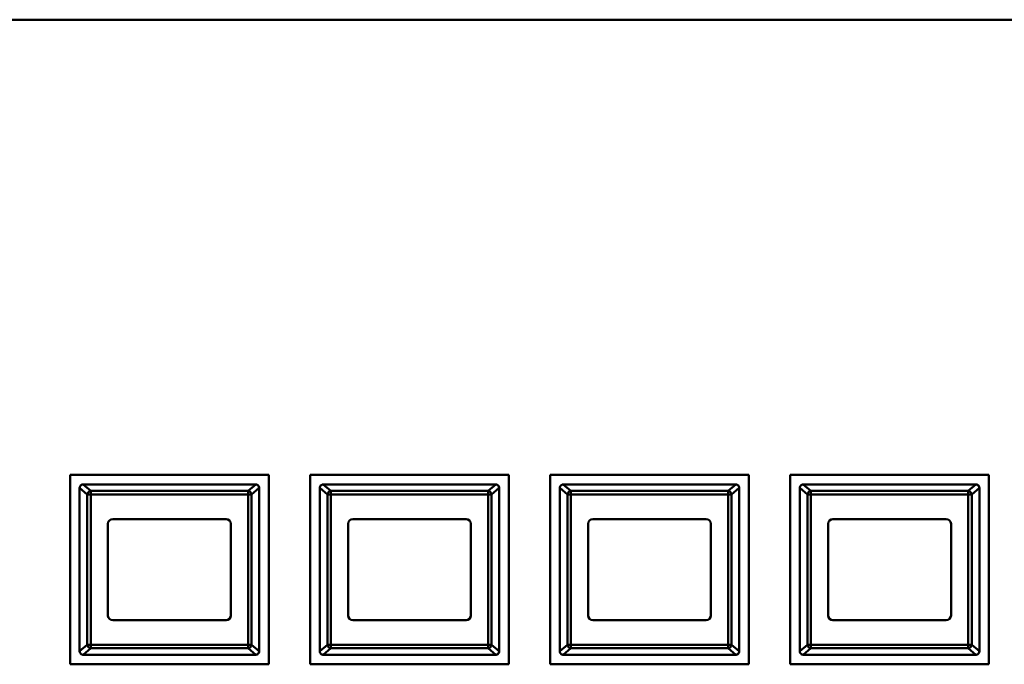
# Model space of a CAD drawing. Header units: inches. Extents: x 7.4 to 53, y 27.5 to 52.4.
# Tile 53 of 128: x 29.3 to 33.4, y 37.3 to 40. Entities that reach past the tile are written whole.
import ezdxf

# ---------------------------------------------------------------- set-up
doc = ezdxf.new("R2010")
doc.units = ezdxf.units.IN
doc.header["$MEASUREMENT"] = 0
doc.layers.add('Visible Edges(ANSI)', color=7, linetype='Continuous', lineweight=50)
doc.layers.add('Visible Tangent Edges(ANSI)', color=7, linetype='Continuous', lineweight=50)

msp = doc.modelspace()

# ---------------------------------------------------------------- linework, layer by layer
at = {"layer": 'Visible Edges(ANSI)'}
for p, q in [((51.9798, 39.9812), (24.2098, 39.9812)), ((29.5548, 37.2975), (29.5548, 38.0865)), ((29.5548, 38.0865), (30.3828, 38.0865)), ((30.3828, 38.0865), (30.3828, 37.2975)), ((30.5548, 38.0865), (31.3828, 38.0865)), ((30.5548, 37.2975), (30.5548, 38.0865)), ((31.3828, 38.0865), (31.3828, 37.2975)), ((31.5548, 38.0865), (32.3828, 38.0865)), ((31.5548, 37.2975), (31.5548, 38.0865)), ((32.3828, 38.0865), (32.3828, 37.2975)), ((32.5548, 37.2975), (32.5548, 38.0865)), ((32.5548, 38.0865), (33.3828, 38.0865)), ((33.3828, 38.0865), (33.3828, 37.2975)), ((29.5948, 38.0313), (29.5948, 37.3523)), ((30.3278, 38.0463), (29.6098, 38.0463)), ((30.3278, 38.0463), (30.3279, 38.0463)), ((30.3428, 37.3523), (30.3428, 38.0313)), ((30.3429, 38.0313), (30.3429, 37.3523)), ((30.5948, 38.0313), (30.5948, 37.3523)), ((31.3278, 38.0463), (30.6098, 38.0463)), ((31.3278, 38.0463), (31.3279, 38.0463)), ((31.3428, 37.3523), (31.3428, 38.0313)), ((31.3429, 38.0313), (31.3429, 37.3523)), ((31.5948, 38.0313), (31.5948, 37.3523)), ((32.3278, 38.0463), (31.6098, 38.0463)), ((32.3278, 38.0463), (32.3279, 38.0463)), ((32.3428, 37.3523), (32.3428, 38.0313)), ((32.3429, 38.0313), (32.3429, 37.3523)), ((32.5948, 38.0313), (32.5948, 37.3523)), ((33.3278, 38.0463), (32.6098, 38.0463)), ((33.3278, 38.0463), (33.3279, 38.0463)), ((33.3428, 37.3523), (33.3428, 38.0313)), ((33.3429, 38.0313), (33.3429, 37.3523)), ((29.7328, 37.9023), (30.2048, 37.9023)), ((30.7328, 37.9023), (31.2048, 37.9023)), ((31.7328, 37.9023), (32.2048, 37.9023)), ((32.7328, 37.9023), (33.2048, 37.9023)), ((29.7128, 37.5013), (29.7128, 37.8823)), ((30.2248, 37.8823), (30.2248, 37.5013)), ((30.7128, 37.5013), (30.7128, 37.8823)), ((31.2248, 37.8823), (31.2248, 37.5013)), ((31.7128, 37.5013), (31.7128, 37.8823)), ((32.2248, 37.8823), (32.2248, 37.5013)), ((32.7128, 37.5013), (32.7128, 37.8823)), ((33.2248, 37.8823), (33.2248, 37.5013)), ((30.2048, 37.4813), (29.7328, 37.4813)), ((31.2048, 37.4813), (30.7328, 37.4813)), ((32.2048, 37.4813), (31.7328, 37.4813)), ((33.2048, 37.4813), (32.7328, 37.4813)), ((29.6098, 37.3373), (30.3278, 37.3373)), ((30.3279, 37.3373), (30.3278, 37.3373)), ((30.6098, 37.3373), (31.3278, 37.3373)), ((31.3279, 37.3373), (31.3278, 37.3373)), ((31.6098, 37.3373), (32.3278, 37.3373)), ((32.3279, 37.3373), (32.3278, 37.3373)), ((32.6098, 37.3373), (33.3278, 37.3373)), ((33.3279, 37.3373), (33.3278, 37.3373)), ((30.3828, 37.2975), (29.5548, 37.2975)), ((31.3828, 37.2975), (30.5548, 37.2975)), ((32.3828, 37.2975), (31.5548, 37.2975)), ((33.3828, 37.2975), (32.5548, 37.2975))]:
    msp.add_line(p, q, dxfattribs=at)
for centre, radius, start, end in [((29.6098, 38.0313), 0.015, 177.7541, 180), ((29.6098, 38.0313), 0.015, 90, 91.6647), ((30.3278, 38.0313), 0.015, 88.3353, 90), ((30.3279, 38.0313), 0.015, 0, 88.359), ((30.3278, 38.0313), 0.015, 0, 2.2459), ((30.6098, 38.0313), 0.015, 177.7541, 180), ((30.6098, 38.0313), 0.015, 90, 91.6647), ((31.3278, 38.0313), 0.015, 88.3353, 90), ((31.3279, 38.0313), 0.015, 0, 88.359), ((31.3278, 38.0313), 0.015, 0, 2.2459), ((31.6098, 38.0313), 0.015, 177.7541, 180), ((31.6098, 38.0313), 0.015, 90, 91.6647), ((32.3278, 38.0313), 0.015, 88.3353, 90), ((32.3279, 38.0313), 0.015, 0, 88.359), ((32.3278, 38.0313), 0.015, 0, 2.2459), ((32.6098, 38.0313), 0.015, 177.7541, 180), ((32.6098, 38.0313), 0.015, 90, 91.6647), ((33.3278, 38.0313), 0.015, 88.3353, 90), ((33.3279, 38.0313), 0.015, 0, 88.359), ((33.3278, 38.0313), 0.015, 0, 2.2459), ((29.7328, 37.8823), 0.02, 90, 180), ((30.2048, 37.8823), 0.02, 0, 90), ((30.7328, 37.8823), 0.02, 90, 180), ((31.2048, 37.8823), 0.02, 0, 90), ((31.7328, 37.8823), 0.02, 90, 180), ((32.2048, 37.8823), 0.02, 0, 90), ((32.7328, 37.8823), 0.02, 90, 180), ((33.2048, 37.8823), 0.02, 0, 90), ((29.7328, 37.5013), 0.02, 180, 270), ((30.2048, 37.5013), 0.02, 270, 0), ((30.7328, 37.5013), 0.02, 180, 270), ((31.2048, 37.5013), 0.02, 270, 0), ((31.7328, 37.5013), 0.02, 180, 270), ((32.2048, 37.5013), 0.02, 270, 0), ((32.7328, 37.5013), 0.02, 180, 270), ((33.2048, 37.5013), 0.02, 270, 0), ((29.6098, 37.3523), 0.015, 180, 182.2459), ((29.6098, 37.3523), 0.015, 268.3353, 270), ((30.3278, 37.3523), 0.015, 270, 271.6647), ((30.3279, 37.3523), 0.015, 271.641, 0), ((30.3278, 37.3523), 0.015, 357.7541, 0), ((30.6098, 37.3523), 0.015, 180, 182.2459), ((30.6098, 37.3523), 0.015, 268.3353, 270), ((31.3278, 37.3523), 0.015, 270, 271.6647), ((31.3279, 37.3523), 0.015, 271.641, 0), ((31.3278, 37.3523), 0.015, 357.7541, 0), ((31.6098, 37.3523), 0.015, 180, 182.2459), ((31.6098, 37.3523), 0.015, 268.3353, 270), ((32.3278, 37.3523), 0.015, 270, 271.6647), ((32.3279, 37.3523), 0.015, 271.641, 0), ((32.3278, 37.3523), 0.015, 357.7541, 0), ((32.6098, 37.3523), 0.015, 180, 182.2459), ((32.6098, 37.3523), 0.015, 268.3353, 270), ((33.3278, 37.3523), 0.015, 270, 271.6647), ((33.3279, 37.3523), 0.015, 271.641, 0), ((33.3278, 37.3523), 0.015, 357.7541, 0)]:
    msp.add_arc(centre, radius, start, end, dxfattribs=at)
for points, knots in [([(29.5949, 38.0319), (29.5949, 38.034), (29.5956, 38.0364), (29.5969, 38.0389), (29.5973, 38.0396), (29.5981, 38.0406), (29.5985, 38.0412), (29.5995, 38.0423), (29.6004, 38.043), (29.6023, 38.0444), (29.604, 38.0452), (29.6067, 38.046), (29.608, 38.0463), (29.6094, 38.0463)], [-0.47517162, -0.47517162, -0.47517162, -0.47517162, -0.4593497, -0.4593497, -0.45391807, -0.45391807, -0.44954667, -0.44954667, -0.44251629, -0.44251629, -0.43082103, -0.43082103, -0.42105754, -0.42105754, -0.42105754, -0.42105754]), ([(30.3283, 38.0463), (30.3297, 38.0463), (30.331, 38.046), (30.3337, 38.0452), (30.3353, 38.0444), (30.3373, 38.043), (30.3382, 38.0423), (30.3392, 38.0412), (30.3396, 38.0406), (30.3404, 38.0396), (30.3408, 38.0389), (30.3421, 38.0364), (30.3428, 38.034), (30.3428, 38.0319)], [-0.08937412, -0.08937412, -0.08937412, -0.08937412, -0.07961062, -0.07961062, -0.06791536, -0.06791536, -0.06088498, -0.06088498, -0.05651358, -0.05651358, -0.05108195, -0.05108195, -0.03526003, -0.03526003, -0.03526003, -0.03526003]), ([(30.5949, 38.0319), (30.5949, 38.034), (30.5956, 38.0364), (30.5969, 38.0389), (30.5973, 38.0396), (30.5981, 38.0406), (30.5985, 38.0412), (30.5995, 38.0423), (30.6004, 38.043), (30.6023, 38.0444), (30.604, 38.0452), (30.6067, 38.046), (30.608, 38.0463), (30.6094, 38.0463)], [-0.47517162, -0.47517162, -0.47517162, -0.47517162, -0.4593497, -0.4593497, -0.45391807, -0.45391807, -0.44954667, -0.44954667, -0.44251629, -0.44251629, -0.43082103, -0.43082103, -0.42105754, -0.42105754, -0.42105754, -0.42105754]), ([(31.3283, 38.0463), (31.3297, 38.0463), (31.331, 38.046), (31.3337, 38.0452), (31.3353, 38.0444), (31.3373, 38.043), (31.3382, 38.0423), (31.3392, 38.0412), (31.3396, 38.0406), (31.3404, 38.0396), (31.3408, 38.0389), (31.3421, 38.0364), (31.3428, 38.034), (31.3428, 38.0319)], [-0.08937412, -0.08937412, -0.08937412, -0.08937412, -0.07961062, -0.07961062, -0.06791536, -0.06791536, -0.06088498, -0.06088498, -0.05651358, -0.05651358, -0.05108195, -0.05108195, -0.03526003, -0.03526003, -0.03526003, -0.03526003]), ([(31.5949, 38.0319), (31.5949, 38.034), (31.5956, 38.0364), (31.5969, 38.0389), (31.5973, 38.0396), (31.5981, 38.0406), (31.5985, 38.0412), (31.5995, 38.0423), (31.6004, 38.043), (31.6023, 38.0444), (31.604, 38.0452), (31.6067, 38.046), (31.608, 38.0463), (31.6094, 38.0463)], [-0.47517162, -0.47517162, -0.47517162, -0.47517162, -0.4593497, -0.4593497, -0.45391807, -0.45391807, -0.44954667, -0.44954667, -0.44251629, -0.44251629, -0.43082103, -0.43082103, -0.42105754, -0.42105754, -0.42105754, -0.42105754]), ([(32.3283, 38.0463), (32.3297, 38.0463), (32.331, 38.046), (32.3337, 38.0452), (32.3353, 38.0444), (32.3373, 38.043), (32.3382, 38.0423), (32.3392, 38.0412), (32.3396, 38.0406), (32.3404, 38.0396), (32.3408, 38.0389), (32.3421, 38.0364), (32.3428, 38.034), (32.3428, 38.0319)], [-0.08937412, -0.08937412, -0.08937412, -0.08937412, -0.07961062, -0.07961062, -0.06791536, -0.06791536, -0.06088498, -0.06088498, -0.05651358, -0.05651358, -0.05108195, -0.05108195, -0.03526003, -0.03526003, -0.03526003, -0.03526003]), ([(32.5949, 38.0319), (32.5949, 38.034), (32.5956, 38.0364), (32.5969, 38.0389), (32.5973, 38.0396), (32.5981, 38.0406), (32.5985, 38.0412), (32.5995, 38.0423), (32.6004, 38.043), (32.6023, 38.0444), (32.604, 38.0452), (32.6067, 38.046), (32.608, 38.0463), (32.6094, 38.0463)], [-0.47517162, -0.47517162, -0.47517162, -0.47517162, -0.4593497, -0.4593497, -0.45391807, -0.45391807, -0.44954667, -0.44954667, -0.44251629, -0.44251629, -0.43082103, -0.43082103, -0.42105754, -0.42105754, -0.42105754, -0.42105754]), ([(33.3283, 38.0463), (33.3297, 38.0463), (33.331, 38.046), (33.3337, 38.0452), (33.3353, 38.0444), (33.3373, 38.043), (33.3382, 38.0423), (33.3392, 38.0412), (33.3396, 38.0406), (33.3404, 38.0396), (33.3408, 38.0389), (33.3421, 38.0364), (33.3428, 38.034), (33.3428, 38.0319)], [-0.08937412, -0.08937412, -0.08937412, -0.08937412, -0.07961062, -0.07961062, -0.06791536, -0.06791536, -0.06088498, -0.06088498, -0.05651358, -0.05651358, -0.05108195, -0.05108195, -0.03526003, -0.03526003, -0.03526003, -0.03526003]), ([(29.6094, 37.3373), (29.608, 37.3374), (29.6067, 37.3376), (29.604, 37.3384), (29.6023, 37.3392), (29.6004, 37.3407), (29.5995, 37.3414), (29.5985, 37.3425), (29.5981, 37.343), (29.5973, 37.3441), (29.5969, 37.3448), (29.5956, 37.3473), (29.5949, 37.3496), (29.5949, 37.3517)], [-0.08937412, -0.08937412, -0.08937412, -0.08937412, -0.07961062, -0.07961062, -0.06791536, -0.06791536, -0.06088498, -0.06088498, -0.05651358, -0.05651358, -0.05108195, -0.05108195, -0.03526003, -0.03526003, -0.03526003, -0.03526003]), ([(30.3428, 37.3517), (30.3428, 37.3496), (30.3421, 37.3473), (30.3408, 37.3448), (30.3404, 37.3441), (30.3396, 37.343), (30.3392, 37.3425), (30.3382, 37.3414), (30.3373, 37.3407), (30.3353, 37.3392), (30.3337, 37.3384), (30.331, 37.3376), (30.3297, 37.3374), (30.3283, 37.3373)], [-0.47517162, -0.47517162, -0.47517162, -0.47517162, -0.4593497, -0.4593497, -0.45391807, -0.45391807, -0.44954667, -0.44954667, -0.44251629, -0.44251629, -0.43082103, -0.43082103, -0.42105754, -0.42105754, -0.42105754, -0.42105754]), ([(30.6094, 37.3373), (30.608, 37.3374), (30.6067, 37.3376), (30.604, 37.3384), (30.6023, 37.3392), (30.6004, 37.3407), (30.5995, 37.3414), (30.5985, 37.3425), (30.5981, 37.343), (30.5973, 37.3441), (30.5969, 37.3448), (30.5956, 37.3473), (30.5949, 37.3496), (30.5949, 37.3517)], [-0.08937412, -0.08937412, -0.08937412, -0.08937412, -0.07961062, -0.07961062, -0.06791536, -0.06791536, -0.06088498, -0.06088498, -0.05651358, -0.05651358, -0.05108195, -0.05108195, -0.03526003, -0.03526003, -0.03526003, -0.03526003]), ([(31.3428, 37.3517), (31.3428, 37.3496), (31.3421, 37.3473), (31.3408, 37.3448), (31.3404, 37.3441), (31.3396, 37.343), (31.3392, 37.3425), (31.3382, 37.3414), (31.3373, 37.3407), (31.3353, 37.3392), (31.3337, 37.3384), (31.331, 37.3376), (31.3297, 37.3374), (31.3283, 37.3373)], [-0.47517162, -0.47517162, -0.47517162, -0.47517162, -0.4593497, -0.4593497, -0.45391807, -0.45391807, -0.44954667, -0.44954667, -0.44251629, -0.44251629, -0.43082103, -0.43082103, -0.42105754, -0.42105754, -0.42105754, -0.42105754]), ([(31.6094, 37.3373), (31.608, 37.3374), (31.6067, 37.3376), (31.604, 37.3384), (31.6023, 37.3392), (31.6004, 37.3407), (31.5995, 37.3414), (31.5985, 37.3425), (31.5981, 37.343), (31.5973, 37.3441), (31.5969, 37.3448), (31.5956, 37.3473), (31.5949, 37.3496), (31.5949, 37.3517)], [-0.08937412, -0.08937412, -0.08937412, -0.08937412, -0.07961062, -0.07961062, -0.06791536, -0.06791536, -0.06088498, -0.06088498, -0.05651358, -0.05651358, -0.05108195, -0.05108195, -0.03526003, -0.03526003, -0.03526003, -0.03526003]), ([(32.3428, 37.3517), (32.3428, 37.3496), (32.3421, 37.3473), (32.3408, 37.3448), (32.3404, 37.3441), (32.3396, 37.343), (32.3392, 37.3425), (32.3382, 37.3414), (32.3373, 37.3407), (32.3353, 37.3392), (32.3337, 37.3384), (32.331, 37.3376), (32.3297, 37.3374), (32.3283, 37.3373)], [-0.47517162, -0.47517162, -0.47517162, -0.47517162, -0.4593497, -0.4593497, -0.45391807, -0.45391807, -0.44954667, -0.44954667, -0.44251629, -0.44251629, -0.43082103, -0.43082103, -0.42105754, -0.42105754, -0.42105754, -0.42105754]), ([(32.6094, 37.3373), (32.608, 37.3374), (32.6067, 37.3376), (32.604, 37.3384), (32.6023, 37.3392), (32.6004, 37.3407), (32.5995, 37.3414), (32.5985, 37.3425), (32.5981, 37.343), (32.5973, 37.3441), (32.5969, 37.3448), (32.5956, 37.3473), (32.5949, 37.3496), (32.5949, 37.3517)], [-0.08937412, -0.08937412, -0.08937412, -0.08937412, -0.07961062, -0.07961062, -0.06791536, -0.06791536, -0.06088498, -0.06088498, -0.05651358, -0.05651358, -0.05108195, -0.05108195, -0.03526003, -0.03526003, -0.03526003, -0.03526003]), ([(33.3428, 37.3517), (33.3428, 37.3496), (33.3421, 37.3473), (33.3408, 37.3448), (33.3404, 37.3441), (33.3396, 37.343), (33.3392, 37.3425), (33.3382, 37.3414), (33.3373, 37.3407), (33.3353, 37.3392), (33.3337, 37.3384), (33.331, 37.3376), (33.3297, 37.3374), (33.3283, 37.3373)], [-0.47517162, -0.47517162, -0.47517162, -0.47517162, -0.4593497, -0.4593497, -0.45391807, -0.45391807, -0.44954667, -0.44954667, -0.44251629, -0.44251629, -0.43082103, -0.43082103, -0.42105754, -0.42105754, -0.42105754, -0.42105754])]:
    msp.add_open_spline(points, degree=3, knots=knots, dxfattribs=at)
at = {"layer": 'Visible Tangent Edges(ANSI)'}
for p, q in [((29.5949, 38.0319), (29.6267, 38.0046)), ((29.6411, 38.0192), (29.6094, 38.0463)), ((30.3283, 38.0463), (30.2966, 38.0192)), ((30.311, 38.0046), (30.3428, 38.0319)), ((30.5949, 38.0319), (30.6267, 38.0046)), ((30.6411, 38.0192), (30.6094, 38.0463)), ((31.3283, 38.0463), (31.2966, 38.0192)), ((31.311, 38.0046), (31.3428, 38.0319)), ((31.5949, 38.0319), (31.6267, 38.0046)), ((31.6411, 38.0192), (31.6094, 38.0463)), ((32.3283, 38.0463), (32.2966, 38.0192)), ((32.311, 38.0046), (32.3428, 38.0319)), ((32.5949, 38.0319), (32.6267, 38.0046)), ((32.6411, 38.0192), (32.6094, 38.0463)), ((33.3283, 38.0463), (33.2966, 38.0192)), ((33.311, 38.0046), (33.3428, 38.0319)), ((29.6267, 38.0046), (29.6267, 37.379)), ((29.6267, 38.0046), (29.6411, 38.0046)), ((30.2966, 38.0192), (29.6411, 38.0192)), ((29.6411, 38.0046), (29.6411, 38.0192)), ((29.6411, 37.379), (29.6411, 38.0046)), ((29.6411, 38.0046), (30.2966, 38.0046)), ((30.2966, 38.0192), (30.2966, 38.0046)), ((30.2966, 38.0046), (30.311, 38.0046)), ((30.2966, 38.0046), (30.2966, 37.379)), ((30.311, 37.379), (30.311, 38.0046)), ((30.6267, 38.0046), (30.6267, 37.379)), ((30.6267, 38.0046), (30.6411, 38.0046)), ((31.2966, 38.0192), (30.6411, 38.0192)), ((30.6411, 38.0046), (30.6411, 38.0192)), ((30.6411, 37.379), (30.6411, 38.0046)), ((30.6411, 38.0046), (31.2966, 38.0046)), ((31.2966, 38.0192), (31.2966, 38.0046)), ((31.2966, 38.0046), (31.311, 38.0046)), ((31.2966, 38.0046), (31.2966, 37.379)), ((31.311, 37.379), (31.311, 38.0046)), ((31.6267, 38.0046), (31.6267, 37.379)), ((31.6267, 38.0046), (31.6411, 38.0046)), ((32.2966, 38.0192), (31.6411, 38.0192)), ((31.6411, 38.0046), (31.6411, 38.0192)), ((31.6411, 37.379), (31.6411, 38.0046)), ((31.6411, 38.0046), (32.2966, 38.0046)), ((32.2966, 38.0192), (32.2966, 38.0046)), ((32.2966, 38.0046), (32.311, 38.0046)), ((32.2966, 38.0046), (32.2966, 37.379)), ((32.311, 37.379), (32.311, 38.0046)), ((32.6267, 38.0046), (32.6267, 37.379)), ((32.6267, 38.0046), (32.6411, 38.0046)), ((33.2966, 38.0192), (32.6411, 38.0192)), ((32.6411, 38.0046), (32.6411, 38.0192)), ((32.6411, 37.379), (32.6411, 38.0046)), ((32.6411, 38.0046), (33.2966, 38.0046)), ((33.2966, 38.0192), (33.2966, 38.0046)), ((33.2966, 38.0046), (33.311, 38.0046)), ((33.2966, 38.0046), (33.2966, 37.379)), ((33.311, 37.379), (33.311, 38.0046)), ((29.6267, 37.379), (29.5949, 37.3517)), ((29.6411, 37.379), (29.6267, 37.379)), ((30.2966, 37.379), (29.6411, 37.379)), ((29.6411, 37.3645), (29.6411, 37.379)), ((30.2966, 37.379), (30.2966, 37.3645)), ((30.311, 37.379), (30.2966, 37.379)), ((30.3428, 37.3517), (30.311, 37.379)), ((30.6267, 37.379), (30.5949, 37.3517)), ((30.6411, 37.379), (30.6267, 37.379)), ((31.2966, 37.379), (30.6411, 37.379)), ((30.6411, 37.3645), (30.6411, 37.379)), ((31.2966, 37.379), (31.2966, 37.3645)), ((31.311, 37.379), (31.2966, 37.379)), ((31.3428, 37.3517), (31.311, 37.379)), ((31.6267, 37.379), (31.5949, 37.3517)), ((31.6411, 37.379), (31.6267, 37.379)), ((32.2966, 37.379), (31.6411, 37.379)), ((31.6411, 37.3645), (31.6411, 37.379)), ((32.2966, 37.379), (32.2966, 37.3645)), ((32.311, 37.379), (32.2966, 37.379)), ((32.3428, 37.3517), (32.311, 37.379)), ((32.6267, 37.379), (32.5949, 37.3517)), ((32.6411, 37.379), (32.6267, 37.379)), ((33.2966, 37.379), (32.6411, 37.379)), ((32.6411, 37.3645), (32.6411, 37.379)), ((33.2966, 37.379), (33.2966, 37.3645)), ((33.311, 37.379), (33.2966, 37.379)), ((33.3428, 37.3517), (33.311, 37.379)), ((29.6094, 37.3373), (29.6411, 37.3645)), ((29.6411, 37.3645), (30.2966, 37.3645)), ((30.2966, 37.3645), (30.3283, 37.3373)), ((30.6094, 37.3373), (30.6411, 37.3645)), ((30.6411, 37.3645), (31.2966, 37.3645)), ((31.2966, 37.3645), (31.3283, 37.3373)), ((31.6094, 37.3373), (31.6411, 37.3645)), ((31.6411, 37.3645), (32.2966, 37.3645)), ((32.2966, 37.3645), (32.3283, 37.3373)), ((32.6094, 37.3373), (32.6411, 37.3645)), ((32.6411, 37.3645), (33.2966, 37.3645)), ((33.2966, 37.3645), (33.3283, 37.3373))]:
    msp.add_line(p, q, dxfattribs=at)
for centre, major_axis, start_param, end_param in [((29.6411, 38.0046), (-0.0098, -0.0114), 3.884919, 5.386684), ((30.2966, 38.0046), (-0.0098, 0.0114), 4.038094, 5.539859), ((30.6411, 38.0046), (-0.0098, -0.0114), 3.884919, 5.386684), ((31.2966, 38.0046), (-0.0098, 0.0114), 4.038094, 5.539859), ((31.6411, 38.0046), (-0.0098, -0.0114), 3.884919, 5.386684), ((32.2966, 38.0046), (-0.0098, 0.0114), 4.038094, 5.539859), ((32.6411, 38.0046), (-0.0098, -0.0114), 3.884919, 5.386684), ((33.2966, 38.0046), (-0.0098, 0.0114), 4.038094, 5.539859), ((29.6411, 37.379), (0.0098, -0.0114), 4.038094, 5.539859), ((30.2966, 37.379), (0.0098, 0.0114), 3.884919, 5.386684), ((30.6411, 37.379), (0.0098, -0.0114), 4.038094, 5.539859), ((31.2966, 37.379), (0.0098, 0.0114), 3.884919, 5.386684), ((31.6411, 37.379), (0.0098, -0.0114), 4.038094, 5.539859), ((32.2966, 37.379), (0.0098, 0.0114), 3.884919, 5.386684), ((32.6411, 37.379), (0.0098, -0.0114), 4.038094, 5.539859), ((33.2966, 37.379), (0.0098, 0.0114), 3.884919, 5.386684)]:
    msp.add_ellipse(centre, major_axis=major_axis, ratio=0.93248, start_param=start_param, end_param=end_param, dxfattribs=at)

doc.saveas('drawing.dxf')
